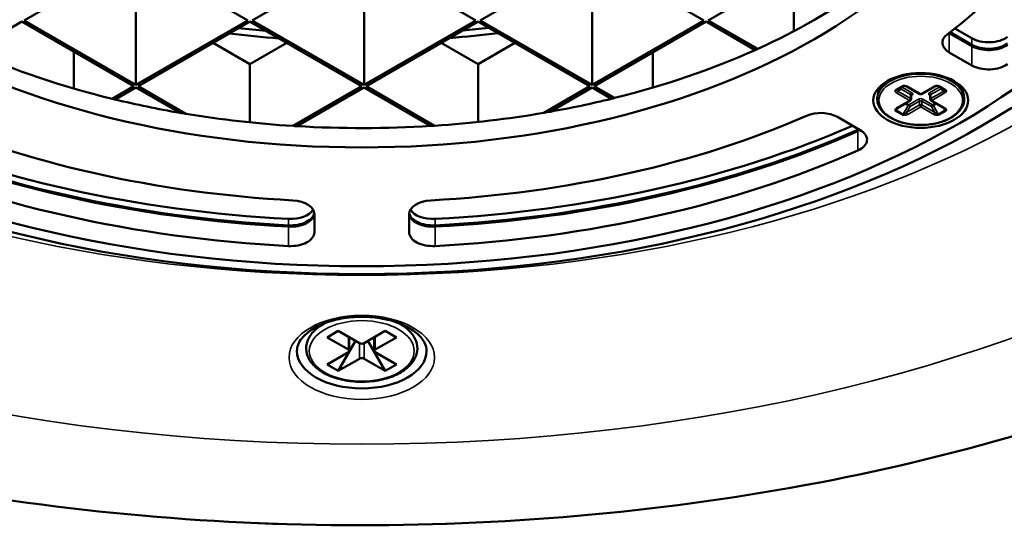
# Model space of a CAD drawing. Header units: millimetres. Extents: x 38 to 2514, y 38 to 1622.
# Tile 202 of 256: x 1513 to 1576, y 144 to 176. Entities that reach past the tile are written whole.
import ezdxf

# ---------------------------------------------------------------- set-up
doc = ezdxf.new("R2010")
doc.units = ezdxf.units.MM
doc.header["$LTSCALE"] = 7.692308
doc.layers.add('Visible (ISO)', color=7, linetype='Continuous', lineweight=50)
doc.layers.add('Visible Narrow (ISO)', color=7, linetype='Continuous', lineweight=35)

msp = doc.modelspace()

# ---------------------------------------------------------------- linework, layer by layer
at = {"layer": 'Visible (ISO)'}
for p, q in [((1513.5121, 176.2095), (1520.5832, 180.292)), ((1520.5832, 180.292), (1527.6543, 176.2095)), ((1527.9371, 176.2095), (1535.0082, 180.292)), ((1535.0082, 180.292), (1542.0793, 176.2095)), ((1542.3621, 176.2095), (1549.4332, 180.292)), ((1549.4332, 180.292), (1556.5042, 176.2095)), ((1556.7871, 176.2095), (1563.5753, 180.1287)), ((1562.1862, 178.5629), (1562.1862, 175.5227)), ((1520.5832, 177.3526), (1520.5832, 172.1271)), ((1535.0082, 177.3526), (1535.0082, 172.1271)), ((1549.4332, 177.3526), (1549.4332, 172.1271)), ((1510.1429, 174.2643), (1513.3707, 176.1279)), ((1513.3707, 176.1279), (1520.4418, 172.0454)), ((1520.5832, 172.1271), (1513.5121, 176.2095)), ((1527.6543, 176.2095), (1520.5832, 172.1271)), ((1520.7246, 172.0454), (1527.7957, 176.1279)), ((1527.7957, 176.1279), (1534.8668, 172.0454)), ((1535.0082, 172.1271), (1527.9371, 176.2095)), ((1542.0793, 176.2095), (1535.0082, 172.1271)), ((1535.1496, 172.0454), (1542.2207, 176.1279)), ((1542.2207, 176.1279), (1549.2917, 172.0454)), ((1549.4332, 172.1271), (1542.3621, 176.2095)), ((1556.5042, 176.2095), (1549.4332, 172.1271)), ((1549.5746, 172.0454), (1556.6457, 176.1279)), ((1556.6457, 176.1279), (1559.75, 174.3356)), ((1559.9086, 174.4073), (1556.7871, 176.2095)), ((1572.3821, 175.6973), (1573.4576, 175.0764)), ((1572.0308, 175.4102), (1573.4576, 174.5865)), ((1572.0812, 175.4628), (1573.4576, 174.6681)), ((1527.7957, 173.4335), (1525.4622, 174.7807)), ((1530.1291, 174.7807), (1527.7957, 173.4335)), ((1542.2207, 173.4335), (1539.8872, 174.7807)), ((1544.5541, 174.7807), (1542.2207, 173.4335)), ((1516.6437, 174.2382), (1516.6437, 171.9025)), ((1553.2833, 174.1867), (1553.2833, 171.9591)), ((1572.0308, 174.1855), (1573.4576, 173.3617)), ((1527.7957, 173.4335), (1527.7957, 169.7609)), ((1542.2207, 173.4335), (1542.2207, 169.7904)), ((1520.4418, 172.0454), (1519.0704, 171.2536)), ((1519.2695, 171.2053), (1520.5832, 171.9638)), ((1520.5832, 171.9638), (1523.3482, 170.3674)), ((1523.7472, 170.3003), (1520.7246, 172.0454)), ((1534.8668, 172.0454), (1530.5216, 169.5367)), ((1530.7776, 169.5212), (1535.0082, 171.9638)), ((1535.0082, 171.9638), (1539.212, 169.5367)), ((1539.4665, 169.553), (1535.1496, 172.0454)), ((1549.2917, 172.0454), (1546.3853, 170.3674)), ((1546.7907, 170.4381), (1549.4332, 171.9638)), ((1549.4332, 171.9638), (1550.6631, 171.2536)), ((1550.8614, 171.3025), (1549.5746, 172.0454)), ((1568.6872, 171.8124), (1569.1114, 172.0574)), ((1569.3529, 172.0235), (1570.1721, 171.5506)), ((1570.2721, 171.5506), (1571.0913, 172.0235)), ((1571.3328, 172.0574), (1571.757, 171.8124)), ((1567.4721, 171.2289), (1567.4721, 171.3514)), ((1569.615, 171.4739), (1569.615, 171.2289)), ((1570.8292, 171.4739), (1570.8292, 171.2289)), ((1572.9721, 171.2289), (1572.9721, 171.3514)), ((1568.7458, 170.6693), (1569.565, 171.1423)), ((1570.8792, 171.1423), (1571.6984, 170.6693)), ((1566.3865, 169.2792), (1564.9597, 170.103)), ((1531.8668, 162.8093), (1531.8668, 163.9689)), ((1537.8668, 163.9689), (1537.8668, 162.8093)), ((1532.5448, 157.0772), (1532.4212, 157.0058)), ((1537.1887, 157.0772), (1537.3123, 157.0058)), ((1533.3818, 156.5807), (1532.6747, 156.1724)), ((1533.3818, 156.5807), (1534.7253, 155.805)), ((1536.3517, 156.5807), (1535.0082, 155.805)), ((1537.0588, 156.1724), (1536.3517, 156.5807)), ((1532.6747, 156.1724), (1534.0182, 155.3967)), ((1534.4779, 155.9479), (1533.3818, 154.0495)), ((1534.0768, 156.1794), (1534.0768, 155.3151)), ((1535.2557, 155.9479), (1536.3517, 154.0495)), ((1535.6567, 156.1794), (1535.6567, 155.3151)), ((1537.0588, 156.1724), (1535.7153, 155.3967)), ((1534.0182, 155.2334), (1532.6747, 154.4578)), ((1535.7153, 155.2334), (1537.0588, 154.4578)), ((1533.3818, 154.0495), (1532.6747, 154.4578)), ((1534.7253, 154.8252), (1533.3818, 154.0495)), ((1535.0082, 154.8252), (1536.3517, 154.0495)), ((1537.0588, 154.4578), (1536.3517, 154.0495))]:
    msp.add_line(p, q, dxfattribs=at)
for centre, start, end in [((1570.2221, 171.6372), 240, 300), ((1569.515, 171.2289), 300, 0), ((1570.9292, 171.2289), 180, 240)]:
    msp.add_arc(centre, 0.1, start, end, dxfattribs=at)
for centre, major_axis in [((1534.8668, 192.2129), (55.5, 0)), ((1534.8668, 191.5597), (-53.5, 0)), ((1534.8668, 191.5597), (-40.5, 0)), ((1570.2221, 171.1473), (-3, 0))]:
    msp.add_ellipse(centre, major_axis=major_axis, ratio=0.5773503, dxfattribs=at)
for centre, major_axis, ratio, start_param, end_param in [((1534.8668, 191.5597), (46.5, 0), 0.5773503, 5.6336211, 6.1892974), ((1534.8668, 192.7844), (40.5, 0), 0.5773503, 5.3789894, 5.6165849), ((1534.8668, 198.6632), (-40.5, 0), 0.5773503, 1.3774017, 1.4206231), ((1534.8668, 198.6632), (-40.5, 0), 0.5773503, 1.7293398, 1.7701302), ((1534.8668, 198.2549), (40.5, 0), 0.5773503, 4.50419, 4.5827379), ((1534.8668, 198.2549), (40.5, 0), 0.5773503, 4.850182, 4.9264697), ((1573.0914, 174.7979), (-1.5, 0), 0.5773503, 5.6336211, 7.0685835), ((1573.0914, 176.0226), (1.5, 0), 0.5773503, 3.917383, 3.9269908), ((1574.5183, 175.6887), (1.5, 0), 0.5773503, 3.9269908, 5.6281561), ((1534.8668, 192.7844), (40.5, 0), 0.5773503, 5.3740146, 5.3789894), ((1574.5183, 175.2805), (1.5, 0), 0.5773503, 3.9269908, 5.6281561), ((1574.5183, 175.1988), (1.5, 0), 0.5773503, 3.9269908, 5.6281561), ((1534.8668, 192.7844), (40.5, 0), 0.5773503, 4.0557413, 4.3117206), ((1534.8668, 192.7844), (40.5, 0), 0.5773503, 5.1183794, 5.3740146), ((1574.5183, 173.9741), (-1.5, 0), 0.5773503, 0.7853982, 2.4865635), ((1569.0614, 172.144), (0.05, -0.0866), 0.5773666, 6.2828574, 6.2831422), ((1534.8668, 192.7844), (40.5, 0), 0.5773503, 5.1130574, 5.1183794), ((1534.8668, 192.7844), (40.5, 0), 0.5773503, 4.3117206, 4.3170541), ((1534.8668, 192.7844), (40.5, 0), 0.5773503, 4.3170541, 4.4240003), ((1534.8668, 192.7844), (40.5, 0), 0.5773503, 5.0112358, 5.1130574), ((1534.8668, 191.5597), (46.5, 0), 0.5773503, 4.0628248, 4.6185011), ((1534.8668, 192.7844), (40.5, 0), 0.5773503, 4.4240003, 4.4342606), ((1534.8668, 192.7844), (40.5, 0), 0.5773503, 4.4342606, 4.6048931), ((1534.8668, 191.5597), (46.5, 0), 0.5773503, 4.8062769, 5.3619532), ((1534.8668, 192.7844), (40.5, 0), 0.5773503, 4.826209, 5.0007776), ((1534.8668, 192.7844), (40.5, 0), 0.5773503, 5.0007776, 5.0112358), ((1563.8991, 169.4906), (1.5, 0), 0.5773503, 0.7853982, 2.2203605), ((1534.8668, 193.2743), (51.5, 0), 0.5773503, 4.0652954, 4.622267), ((1534.8668, 192.7844), (40.5, 0), 0.5773503, 4.6048931, 4.6112495), ((1534.8668, 192.7844), (40.5, 0), 0.5773503, 4.6112495, 4.8198849), ((1534.8668, 192.7844), (40.5, 0), 0.5773503, 4.8198849, 4.826209), ((1534.8668, 193.2743), (51.5, 0), 0.5773503, 4.8025109, 5.3594826), ((1534.8668, 192.8661), (51.5, 0), 0.5773503, 4.0573598, 4.622267), ((1534.8668, 192.7844), (51.5, 0), 0.5773503, 4.0573598, 4.622267), ((1534.8668, 192.8661), (51.5, 0), 0.5773503, 4.8025109, 5.3674182), ((1534.8668, 192.7844), (51.5, 0), 0.5773503, 4.8025109, 5.3674182), ((1565.3259, 169.9733), (1.5, 0), 0.5773503, 5.3674182, 5.431071), ((1565.3259, 168.6669), (1.5, 0), 0.5773503, 5.3674182, 7.0685835), ((1565.3259, 169.8916), (1.5, 0), 0.5773503, 5.3674182, 5.4977871), ((1534.8668, 191.5597), (51.5, 0), 0.5773503, 4.0573598, 4.622267), ((1534.8668, 191.5597), (51.5, 0), 0.5773503, 4.8025109, 5.3674182), ((1530.3668, 163.9689), (1.5, 0), 0.5773503, 0, 1.4769085), ((1539.3668, 163.9689), (-1.5, 0), 0.5773503, 4.8062769, 6.2831853), ((1530.3668, 164.524), (1.5, 0), 0.5773503, 4.622267, 5.9569783), ((1530.3668, 164.1157), (1.5, 0), 0.5773503, 4.622267, 6.1983334), ((1530.3668, 164.0341), (1.5, 0), 0.5773503, 4.622267, 6.2455668), ((1539.3668, 164.0341), (-1.5, 0), 0.5773503, 0.0376186, 1.6609183), ((1539.3668, 164.1157), (-1.5, 0), 0.5773503, 0.0848519, 1.6609183), ((1539.3668, 164.524), (-1.5, 0), 0.5773503, 0.326207, 1.6609183), ((1530.3668, 162.8093), (1.5, 0), 0.5773503, 4.622267, 6.2831853), ((1539.3668, 162.8093), (-1.5, 0), 0.5773503, 0, 1.6609183), ((1534.8668, 155.8866), (0.2, 0), 0.5773503, 3.9269908, 5.4977871), ((1534.8668, 155.3151), (4.1, 0), 0.5773503, 3.1415927, 6.2831853), ((1533.8768, 155.3151), (0.2, 0), 0.5773503, 5.4977871, 7.0685835), ((1535.8567, 155.3151), (-0.2, 0), 0.5773503, 5.4977871, 7.0685835), ((1534.8668, 154.7435), (-0.2, 0), 0.5773503, 3.9269908, 5.4977871)]:
    msp.add_ellipse(centre, major_axis=major_axis, ratio=ratio, start_param=start_param, end_param=end_param, dxfattribs=at)
for points, knots in [([(1449.5098, 218.2847), (1445.7858, 212.9735), (1443.5212, 207.2806), (1442.2226, 195.8383), (1443.136, 190.1026), (1447.9711, 179.0834), (1451.9146, 173.8053), (1462.4654, 164.1907), (1469.1104, 159.8679), (1484.4037, 152.6566), (1493.0541, 149.7724), (1511.4695, 145.7336), (1521.2303, 144.5784), (1540.8809, 144.1072), (1550.7671, 144.7904), (1569.6771, 147.9279), (1578.6972, 150.3821), (1594.9678, 156.8265), (1602.2143, 160.8169), (1614.1868, 169.9522), (1618.9137, 175.0966), (1625.3004, 185.9988), (1626.9865, 191.7519), (1627.1442, 203.1989), (1625.6651, 208.8805), (1621.9857, 215.6212), (1621.1494, 216.9645), (1620.2238, 218.2847)], [1.9715498, 1.9715498, 1.9715498, 1.9715498, 2.2907669, 2.2907669, 2.604308, 2.604308, 2.9209334, 2.9209334, 3.2421417, 3.2421417, 3.5639649, 3.5639649, 3.8854816, 3.8854816, 4.2068302, 4.2068302, 4.5282794, 4.5282794, 4.850036, 4.850036, 5.1716441, 5.1716441, 5.4898355, 5.4898355, 5.8030829, 5.8030829, 5.8824319, 5.8824319, 5.8824319, 5.8824319]), ([(1569.3529, 172.0235), (1569.334, 172.0344), (1569.3112, 172.0446), (1569.2734, 172.0566), (1569.2603, 172.06), (1569.2344, 172.0653), (1569.2218, 172.0673), (1569.1985, 172.0695), (1569.1879, 172.07), (1569.1694, 172.0698), (1569.1615, 172.0694), (1569.1485, 172.068), (1569.1432, 172.0672), (1569.1345, 172.0655), (1569.131, 172.0647), (1569.1253, 172.0631), (1569.1229, 172.0623), (1569.1174, 172.0603), (1569.1146, 172.059), (1569.1122, 172.0578), (1569.1118, 172.0576), (1569.1114, 172.0574)], [0, 0, 0, 0, 0.009054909, 0.009054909, 0.013500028, 0.013500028, 0.017443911, 0.017443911, 0.020622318, 0.020622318, 0.02297412, 0.02297412, 0.024649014, 0.024649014, 0.025869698, 0.025869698, 0.026837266, 0.026837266, 0.028416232, 0.028416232, 0.028790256, 0.028790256, 0.028790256, 0.028790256]), ([(1571.3328, 172.0574), (1571.3314, 172.0581), (1571.3293, 172.0592), (1571.3241, 172.0614), (1571.3208, 172.0625), (1571.3132, 172.0647), (1571.3089, 172.0657), (1571.2984, 172.0677), (1571.2922, 172.0685), (1571.2774, 172.0698), (1571.2688, 172.07), (1571.2481, 172.0697), (1571.2361, 172.0688), (1571.208, 172.0652), (1571.192, 172.062), (1571.1564, 172.0526), (1571.1371, 172.0458), (1571.1097, 172.0335), (1571.1001, 172.0286), (1571.0913, 172.0235)], [0, 0, 0, 0, 0.001409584, 0.001409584, 0.002816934, 0.002816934, 0.004328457, 0.004328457, 0.006262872, 0.006262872, 0.008837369, 0.008837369, 0.012453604, 0.012453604, 0.017569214, 0.017569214, 0.024580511, 0.024580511, 0.02880006, 0.02880006, 0.02880006, 0.02880006]), ([(1569.6185, 171.488), (1569.6185, 171.488), (1569.6183, 171.4877), (1569.6176, 171.4863), (1569.6167, 171.4846), (1569.6154, 171.4799), (1569.615, 171.4769), (1569.615, 171.4739)], [3.52208117, 3.52208117, 3.52208117, 3.52208117, 3.61283155, 3.61283155, 3.76991118, 3.76991118, 3.92699082, 3.92699082, 3.92699082, 3.92699082]), ([(1570.8292, 171.4739), (1570.8292, 171.4769), (1570.8288, 171.4799), (1570.8275, 171.4846), (1570.8266, 171.4863), (1570.8259, 171.4877), (1570.8257, 171.488), (1570.8257, 171.488)], [0.78539816, 0.78539816, 0.78539816, 0.78539816, 0.9424778, 0.9424778, 1.09955743, 1.09955743, 1.19030781, 1.19030781, 1.19030781, 1.19030781]), ([(1572.9721, 171.2289), (1572.9721, 171.0593), (1572.9276, 170.8902), (1572.7547, 170.566), (1572.6232, 170.4118), (1572.2837, 170.1317), (1572.0726, 170.0071), (1571.5949, 169.8037), (1571.3281, 169.7251), (1570.7672, 169.6216), (1570.4732, 169.5965), (1569.887, 169.6018), (1569.5948, 169.632), (1569.0405, 169.7453), (1568.7786, 169.8283), (1568.3107, 170.0403), (1568.105, 170.1693), (1567.7729, 170.4623), (1567.646, 170.6263), (1567.5045, 170.9393), (1567.4721, 171.084), (1567.4721, 171.2289)], [2.3561945, 2.3561945, 2.3561945, 2.3561945, 2.6548938, 2.6548938, 2.9668118, 2.9668118, 3.2915096, 3.2915096, 3.6175573, 3.6175573, 3.9425758, 3.9425758, 4.2671743, 4.2671743, 4.5922771, 4.5922771, 4.9183935, 4.9183935, 5.242501, 5.242501, 5.4977871, 5.4977871, 5.4977871, 5.4977871]), ([(1568.7458, 170.6693), (1568.7271, 170.6585), (1568.7118, 170.6465), (1568.6976, 170.6315), (1568.6944, 170.627), (1568.6928, 170.6243)], [0, 0, 0, 0, 0.008986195, 0.008986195, 0.013642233, 0.013642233, 0.013642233, 0.013642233]), ([(1571.7514, 170.6243), (1571.7498, 170.6269), (1571.7466, 170.6314), (1571.7365, 170.6422), (1571.7291, 170.6487), (1571.7137, 170.6599), (1571.7064, 170.6647), (1571.6984, 170.6693)], [0, 0, 0, 0, 0.004609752, 0.004609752, 0.009845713, 0.009845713, 0.013679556, 0.013679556, 0.013679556, 0.013679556]), ([(1530.7668, 155.3151), (1530.7668, 155.5713), (1530.8592, 155.8367), (1531.2349, 156.3102), (1531.4606, 156.5097), (1532.0189, 156.8603), (1532.3453, 157.013), (1533.0764, 157.2591), (1533.4816, 157.352), (1534.33, 157.4644), (1534.7734, 157.4832), (1535.6491, 157.4427), (1536.0812, 157.3833), (1536.8848, 157.1948), (1537.2566, 157.066), (1537.8993, 156.7597), (1538.1712, 156.5827), (1538.5962, 156.2085), (1538.748, 156.0122), (1538.9279, 155.6486), (1538.9668, 155.4811), (1538.9668, 155.3151)], [3.9269908, 3.9269908, 3.9269908, 3.9269908, 4.3564648, 4.3564648, 4.6704372, 4.6704372, 4.9698565, 4.9698565, 5.2722298, 5.2722298, 5.5776827, 5.5776827, 5.8837767, 5.8837767, 6.1878483, 6.1878483, 6.4881721, 6.4881721, 6.7902827, 6.7902827, 7.0685835, 7.0685835, 7.0685835, 7.0685835]), ([(1532.4212, 157.0058), (1532.147, 156.8475), (1531.914, 156.6607), (1531.5628, 156.2471), (1531.4416, 156.0208), (1531.3341, 155.5666), (1531.3384, 155.3414), (1531.4573, 154.9084), (1531.5714, 154.7015), (1531.901, 154.3093), (1532.1244, 154.1268), (1532.6576, 153.8103), (1532.9702, 153.678), (1533.6474, 153.4796), (1534.0118, 153.4134), (1534.7557, 153.3525), (1535.1349, 153.3575), (1535.8722, 153.4378), (1536.2302, 153.5131), (1536.8909, 153.7285), (1537.1934, 153.8688), (1537.7113, 154.2044), (1537.927, 154.3999), (1538.2375, 154.8257), (1538.3366, 155.0552), (1538.4017, 155.509), (1538.3774, 155.731), (1538.2218, 156.1577), (1538.0887, 156.3616), (1537.7475, 156.7171), (1537.5447, 156.8717), (1537.3123, 157.0058)], [4.712389, 4.712389, 4.712389, 4.712389, 5.041986, 5.041986, 5.361976, 5.361976, 5.6550568, 5.6550568, 5.9496607, 5.9496607, 6.2693937, 6.2693937, 6.5989264, 6.5989264, 6.9276517, 6.9276517, 7.2550895, 7.2550895, 7.5826315, 7.5826315, 7.91159, 7.91159, 8.2407969, 8.2407969, 8.5566686, 8.5566686, 8.8467761, 8.8467761, 9.145476, 9.145476, 9.424778, 9.424778, 9.424778, 9.424778])]:
    msp.add_open_spline(points, degree=3, knots=knots, dxfattribs=at)
at = {"layer": 'Visible Narrow (ISO)'}
for p, q in [((1572.0308, 174.1855), (1572.0308, 175.4102)), ((1573.4576, 174.6681), (1573.4576, 175.0764)), ((1573.4576, 173.3617), (1573.4576, 174.5865)), ((1568.6372, 171.8174), (1569.0614, 172.0623)), ((1569.0493, 171.9877), (1569.1914, 172.0697)), ((1569.6564, 171.6372), (1569.0493, 171.9877)), ((1569.4029, 172.0285), (1570.2221, 171.5555)), ((1570.2221, 171.5555), (1571.0413, 172.0285)), ((1571.3949, 171.9877), (1570.7878, 171.6372)), ((1571.2528, 172.0697), (1571.3949, 171.9877)), ((1571.3828, 172.0623), (1571.807, 171.8174)), ((1569.515, 171.1473), (1568.6958, 171.6202)), ((1568.7665, 171.7427), (1568.9786, 171.8652)), ((1569.5857, 171.2697), (1568.7665, 171.7427)), ((1569.5857, 171.5147), (1568.9786, 171.8652)), ((1569.5857, 171.5147), (1569.5857, 171.2697)), ((1569.615, 171.4499), (1569.6564, 171.4739)), ((1570.7878, 171.4739), (1570.8292, 171.4499)), ((1571.4656, 171.8652), (1570.8585, 171.5147)), ((1571.6777, 171.7427), (1570.8585, 171.2697)), ((1570.8585, 171.5147), (1570.8585, 171.2697)), ((1571.7484, 171.6202), (1570.9292, 171.1473)), ((1571.4656, 171.8652), (1571.6777, 171.7427)), ((1568.7786, 170.6883), (1568.6872, 170.5299)), ((1568.6958, 170.6743), (1569.515, 171.1473)), ((1569.1114, 170.285), (1569.4236, 170.8256)), ((1569.4236, 170.8256), (1569.22, 170.9431)), ((1569.4736, 170.8784), (1569.2907, 170.984)), ((1570.1514, 170.8615), (1569.3322, 170.3885)), ((1569.3322, 170.3885), (1569.5443, 170.7559)), ((1570.2221, 170.739), (1569.4029, 170.266)), ((1569.5443, 170.7559), (1569.4236, 170.8256)), ((1570.0807, 171.2289), (1569.4736, 170.8784)), ((1570.1514, 171.1064), (1569.5443, 170.7559)), ((1570.1514, 171.1064), (1570.1514, 170.8615)), ((1571.0413, 170.266), (1570.2221, 170.739)), ((1570.2928, 171.1064), (1570.2928, 170.8615)), ((1570.8999, 170.7559), (1570.2928, 171.1064)), ((1571.1121, 170.3885), (1570.2928, 170.8615)), ((1570.9706, 170.8784), (1570.3635, 171.2289)), ((1571.0206, 170.8256), (1570.8999, 170.7559)), ((1570.8999, 170.7559), (1571.1121, 170.3885)), ((1570.9292, 171.1473), (1571.7484, 170.6743)), ((1571.1535, 170.984), (1570.9706, 170.8784)), ((1571.2242, 170.9431), (1571.0206, 170.8256)), ((1571.0206, 170.8256), (1571.3328, 170.285)), ((1571.757, 170.5299), (1571.6656, 170.6883)), ((1569.0614, 170.2322), (1568.6372, 170.4772)), ((1569.1114, 170.285), (1568.6872, 170.5299)), ((1571.757, 170.5299), (1571.3328, 170.285)), ((1571.807, 170.4772), (1571.3828, 170.2322)), ((1566.2397, 169.2865), (1566.2397, 169.364)), ((1566.2397, 167.9801), (1566.2397, 169.2048)), ((1530.2318, 163.2532), (1530.2318, 163.6614)), ((1539.5018, 163.2532), (1539.5018, 163.6614)), ((1530.2318, 161.9468), (1530.2318, 163.1715)), ((1539.5018, 161.9468), (1539.5018, 163.1715)), ((1534.0182, 156.2132), (1534.0182, 155.3967)), ((1534.7253, 154.8252), (1534.7253, 155.805)), ((1535.0082, 154.8252), (1535.0082, 155.805)), ((1535.7153, 156.2132), (1535.7153, 155.3967))]:
    msp.add_line(p, q, dxfattribs=at)
for centre, major_axis in [((1534.8668, 197.2187), (-91.6402, 0)), ((1534.8668, 194.744), (78.5, 0)), ((1534.8668, 194.744), (-60, 0)), ((1570.2221, 171.1473), (-2.65, 0)), ((1534.8668, 154.9068), (4.6, 0)), ((1534.8668, 155.3151), (3.3172, 0))]:
    msp.add_ellipse(centre, major_axis=major_axis, ratio=0.5773503, dxfattribs=at)
for centre, major_axis, ratio, start_param, end_param in [((1570.2221, 171.2289), (2.75, 0), 0.5773503, 0, 3.1415926), ((1570.2221, 171.3514), (-2.75, 0), 0.5773503, 5.5422673, 6.2831853), ((1569.0493, 171.906), (-0.05, 0.0866), 0.8164966, 0, 1.5707963), ((1569.0493, 171.906), (-0.05, -0.0866), 0.5773503, 3.9269908, 5.4977871), ((1569.0493, 171.906), (-0.05, 0.0866), 0.5773503, 5.4977871, 6.2831853), ((1569.2614, 171.947), (0.2425, -0.0649), 0.51748, 1.0925354, 2.6639733), ((1569.0614, 172.144), (0.05, -0.0866), 0.5773666, 5.4977409, 6.2828574), ((1569.4029, 172.1101), (-0.05, -0.0866), 0.5773503, 0.0000336, 0.7853982), ((1571.0413, 172.1101), (0.05, -0.0866), 0.5773478, 5.4978097, 6.2831689), ((1571.3828, 172.144), (-0.05, -0.0866), 0.5773503, 0.0003233, 0.7853982), ((1571.3949, 171.906), (0.05, 0.0866), 0.5773503, 0, 0.7853982), ((1571.3949, 171.906), (0.05, -0.0866), 0.5773503, 0.7853982, 2.3561945), ((1571.3949, 171.906), (0.05, 0.0866), 0.8164966, 4.712389, 6.2831852), ((1570.2221, 171.3514), (2.75, 0), 0.5773503, 0, 0.740918), ((1568.6372, 171.899), (0.05, -0.0866), 0.5773503, 5.4977871, 6.2831853), ((1568.6958, 171.7019), (0.05, 0.0866), 0.5773527, 3.9270134, 5.4977895), ((1569.6564, 171.5555), (-0.05, -0.0866), 0.5773503, 3.9269908, 5.4977871), ((1569.515, 171.4739), (0.1, 0), 0.5773503, 0, 0.7853982), ((1569.6564, 171.3922), (-0.05, 0.0866), 0.5773503, 5.4977871, 6.1029539), ((1569.515, 171.5555), (0.2, 0), 0.5773503, 5.4977871, 7.0685835), ((1570.2221, 171.1473), (-0.2, 0), 0.5773503, 3.9269908, 5.4977871), ((1570.2221, 171.6372), (-0.05, -0.0866), 0.5773503, 0, 0.7853982), ((1570.2221, 171.6372), (0.05, -0.0866), 0.5773503, 5.4977871, 6.2831853), ((1570.9292, 171.5555), (-0.2, 0), 0.5773503, 5.4977871, 7.0685835), ((1570.7878, 171.5555), (0.05, -0.0866), 0.5773503, 0.7853982, 2.3561945), ((1570.7878, 171.3922), (0.05, 0.0866), 0.5773503, 0.1802314, 0.7853982), ((1570.9292, 171.4739), (-0.1, 0), 0.5773503, 5.4977871, 6.2831853), ((1571.6067, 171.7836), (-0.1661, -0.0095), 0.2957978, 1.9954667, 3.5647799), ((1571.7484, 171.7019), (-0.05, 0.0866), 0.5773503, 0.7853982, 2.3561945), ((1571.6072, 171.7019), (-0.2424, -0.065), 0.5178382, 2.0479394, 3.6193772), ((1571.807, 171.899), (-0.05, -0.0866), 0.577334, 0.0000149, 0.7854161), ((1568.837, 170.5926), (-0.2424, -0.065), 0.5178216, 5.1895379, 6.7609758), ((1568.6958, 170.7559), (0.05, -0.0866), 0.5773503, 5.4977871, 6.2831853), ((1569.4736, 170.7967), (-0.05, -0.0866), 0.5773503, 3.9269908, 4.712389), ((1569.4736, 170.7967), (0.05, -0.0866), 0.5773503, 0.7853982, 2.3561945), ((1569.515, 171.2289), (0.05, 0.0866), 0.5773503, 3.9269908, 5.4977871), ((1569.515, 171.2289), (0.05, -0.0866), 0.5773503, 5.4977871, 6.2831853), ((1569.515, 171.2289), (0.1, 0), 0.5773503, 0, 0.7853982), ((1570.0807, 171.1473), (0.05, -0.0866), 0.5773503, 0.7853982, 2.3561945), ((1570.2221, 171.0656), (-0.1, 0), 0.5773503, 3.9269908, 5.4977871), ((1570.2221, 170.8207), (-0.1, 0), 0.5773503, 3.9269908, 5.4977871), ((1570.2221, 170.8207), (-0.05, 0.0866), 0.5773503, 0.7853982, 2.3561945), ((1570.2221, 170.8207), (0.05, 0.0866), 0.5773503, 3.9269908, 5.4977871), ((1570.3635, 171.1473), (-0.05, -0.0866), 0.5773503, 3.9269908, 5.4977871), ((1570.9292, 171.2289), (-0.1, 0), 0.5773503, 5.4977871, 6.2831853), ((1570.9292, 171.2289), (-0.05, 0.0866), 0.5773503, 0.7853982, 2.3561945), ((1570.9292, 171.2289), (-0.05, -0.0866), 0.5773503, 0, 0.7853982), ((1570.9706, 170.7967), (-0.05, -0.0866), 0.5773503, 3.9269908, 5.4977871), ((1570.9706, 170.7967), (0.05, -0.0866), 0.5773503, 1.5707963, 2.3561945), ((1571.7484, 170.7559), (-0.05, -0.0866), 0.5773527, 6.2831729, 7.0685651), ((1568.6372, 170.5588), (0.05, 0.0866), 0.577334, 3.9269446, 4.7123459), ((1568.8375, 170.6744), (-0.158, -0.1382), 0.3716504, 5.4545842, 6.408969), ((1569.0614, 170.3139), (0.05, 0.0866), 0.5773503, 3.9269908, 4.712389), ((1569.4029, 170.3477), (-0.05, 0.0866), 0.5773478, 0.7854, 2.3561761), ((1571.0413, 170.3477), (0.05, 0.0866), 0.5773503, 3.9269908, 5.4977871), ((1571.1828, 170.3476), (0.2425, -0.0649), 0.5174916, 4.2341222, 5.8055601), ((1571.1827, 170.4296), (-0.1578, 0.1383), 0.371877, 1.4463652, 3.0156784), ((1571.3828, 170.3139), (-0.05, 0.0866), 0.5773666, 1.5708112, 2.3562124), ((1571.807, 170.5588), (-0.05, 0.0866), 0.5773503, 1.5707963, 2.3561945), ((1534.8668, 155.5939), (-3.4586, 0), 0.5773503, 5.439379, 5.4977871), ((1534.8668, 155.5939), (-3.4586, 0), 0.5773503, 3.9269908, 3.985399)]:
    msp.add_ellipse(centre, major_axis=major_axis, ratio=ratio, start_param=start_param, end_param=end_param, dxfattribs=at)
for points in [[(1571.0413, 172.0285), (1571.0577, 172.038), (1571.0913, 172.0541), (1571.1421, 172.0715), (1571.1918, 172.0827), (1571.2394, 172.0883), (1571.2836, 172.0886), (1571.3236, 172.0839), (1571.3566, 172.0752), (1571.3747, 172.067), (1571.3828, 172.0623)], [(1568.6958, 171.6202), (1568.6794, 171.6297), (1568.6514, 171.6491), (1568.6213, 171.6784), (1568.6019, 171.7071), (1568.5922, 171.7346), (1568.5916, 171.7601), (1568.5997, 171.7832), (1568.6149, 171.8023), (1568.6291, 171.8127), (1568.6372, 171.8174)], [(1571.7484, 170.6743), (1571.7648, 170.6648), (1571.7928, 170.6454), (1571.8229, 170.6161), (1571.8423, 170.5874), (1571.852, 170.5599), (1571.8526, 170.5344), (1571.8445, 170.5113), (1571.8293, 170.4922), (1571.8151, 170.4818), (1571.807, 170.4772)], [(1569.4029, 170.266), (1569.3865, 170.2566), (1569.3529, 170.2404), (1569.3021, 170.223), (1569.2524, 170.2118), (1569.2048, 170.2062), (1569.1606, 170.2059), (1569.1206, 170.2106), (1569.0876, 170.2194), (1569.0695, 170.2276), (1569.0614, 170.2322)]]:
    msp.add_open_spline(points, degree=3, dxfattribs=at)
for points, knots in [([(1568.7665, 171.7427), (1568.7609, 171.7438), (1568.7557, 171.7449), (1568.7447, 171.7475), (1568.739, 171.749), (1568.7282, 171.7521), (1568.7231, 171.7537), (1568.7148, 171.7567), (1568.7115, 171.758), (1568.7034, 171.7614), (1568.6989, 171.7635), (1568.6932, 171.7666), (1568.6916, 171.7676), (1568.6859, 171.7712), (1568.6825, 171.7738), (1568.6791, 171.7769), (1568.6785, 171.7775), (1568.6756, 171.7806), (1568.6739, 171.7831), (1568.6726, 171.7861), (1568.6724, 171.7866), (1568.6722, 171.7872), (1568.6721, 171.7874), (1568.6715, 171.7896), (1568.6712, 171.7916), (1568.6715, 171.7946), (1568.6717, 171.7957), (1568.6721, 171.7969), (1568.6722, 171.7971), (1568.6729, 171.7991), (1568.6739, 171.8009), (1568.6758, 171.8034), (1568.6765, 171.8042), (1568.6778, 171.8055), (1568.6783, 171.806), (1568.6811, 171.8085), (1568.6839, 171.8105), (1568.6872, 171.8124)], [0, 0, 0, 0, 0.0562544, 0.0562544, 0.125, 0.125, 0.1964756, 0.1964756, 0.25, 0.25, 0.3367987, 0.3367987, 0.375, 0.375, 0.4771227, 0.4771227, 0.5, 0.5, 0.5984566, 0.5984566, 0.6174518, 0.6174518, 0.625, 0.625, 0.7051111, 0.7051111, 0.75, 0.75, 0.7577595, 0.7577595, 0.8372388, 0.8372388, 0.875, 0.875, 0.8980939, 0.8980939, 1, 1, 1, 1]), ([(1569.3322, 170.3885), (1569.3266, 170.3832), (1569.3211, 170.3781), (1569.3089, 170.3672), (1569.3022, 170.3616), (1569.2886, 170.3506), (1569.2818, 170.3454), (1569.2701, 170.3368), (1569.2651, 170.3333), (1569.2522, 170.3246), (1569.2443, 170.3196), (1569.2334, 170.3131), (1569.23, 170.3112), (1569.218, 170.3045), (1569.2095, 170.3002), (1569.1995, 170.2957), (1569.1977, 170.2949), (1569.1883, 170.2909), (1569.1809, 170.2881), (1569.1726, 170.2855), (1569.1712, 170.2851), (1569.1694, 170.2846), (1569.1689, 170.2845), (1569.1628, 170.2828), (1569.1575, 170.2816), (1569.1498, 170.2803), (1569.1472, 170.28), (1569.1442, 170.2797), (1569.1437, 170.2796), (1569.1388, 170.2792), (1569.1347, 170.2792), (1569.1291, 170.2796), (1569.1274, 170.2799), (1569.1247, 170.2803), (1569.1237, 170.2805), (1569.1185, 170.2817), (1569.1147, 170.2831), (1569.1114, 170.285)], [0, 0, 0, 0, 0.0562544, 0.0562544, 0.125, 0.125, 0.1964756, 0.1964756, 0.25, 0.25, 0.3367987, 0.3367987, 0.375, 0.375, 0.4771227, 0.4771227, 0.5, 0.5, 0.5984566, 0.5984566, 0.6174518, 0.6174518, 0.625, 0.625, 0.7051111, 0.7051111, 0.75, 0.75, 0.7577595, 0.7577595, 0.8372388, 0.8372388, 0.875, 0.875, 0.8980939, 0.8980939, 1, 1, 1, 1]), ([(1571.7514, 170.6243), (1571.7523, 170.6226), (1571.7533, 170.6209), (1571.7583, 170.6117), (1571.7617, 170.6045), (1571.7651, 170.5962), (1571.7657, 170.5947), (1571.7686, 170.5868), (1571.7703, 170.5808), (1571.7716, 170.5742), (1571.7718, 170.5731), (1571.772, 170.5716), (1571.7721, 170.5712), (1571.7727, 170.5665), (1571.773, 170.5624), (1571.7727, 170.5565), (1571.7725, 170.5545), (1571.7721, 170.5522), (1571.772, 170.5519), (1571.7713, 170.5483), (1571.7703, 170.5453), (1571.7684, 170.5414), (1571.7677, 170.5402), (1571.7664, 170.5383), (1571.7659, 170.5377), (1571.7631, 170.5342), (1571.7603, 170.5318), (1571.757, 170.5299)], [0.35259767, 0.35259767, 0.35259767, 0.35259767, 0.375, 0.375, 0.47712271, 0.47712271, 0.5, 0.5, 0.59845659, 0.59845659, 0.61745179, 0.61745179, 0.625, 0.625, 0.70511107, 0.70511107, 0.75, 0.75, 0.75775952, 0.75775952, 0.83723882, 0.83723882, 0.875, 0.875, 0.89809387, 0.89809387, 1, 1, 1, 1])]:
    msp.add_open_spline(points, degree=3, knots=knots, dxfattribs=at)

doc.saveas('drawing.dxf')
